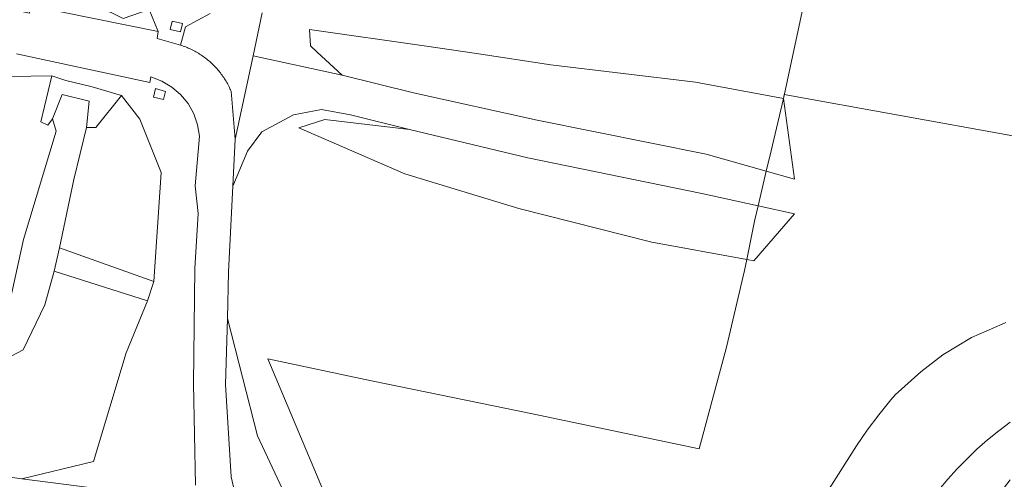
# Model space of a CAD drawing. Extents: x 184422 to 188298, y 343471 to 350189.
# Tile 94 of 256: x 185491 to 185566, y 348157 to 348193. Entities that reach past the tile are written whole.
import ezdxf

# ---------------------------------------------------------------- set-up
doc = ezdxf.new("R2010")
doc.units = 0
for name, color, linetype, lineweight in [('B-WA-GR-GRAS-GV', 252, 'Continuous', 13), ('B-WA-GR-HOUTOPSTAND_LOOF-GV', 252, 'Continuous', 13), ('B-WA-GW-TALUD_KRUIN-G', 252, 'Continuous', 18), ('B-WA-IE-TERREINAFSCHEIDING_KUNSTMATIG_HEKWERK-G', 252, 'IE-TERREINAFSCHEIDING-KUNSTMATIG', 18), ('B-WA-IE-TERREINAFSCHEIDING_KUNSTMATIG_HEKWERK_RASTER-G', 252, 'IE-TERREINAFSCHEIDING-KUNSTMATIG', 18), ('B-WA-IE-TERREINAFSCHEIDING_KUNSTMATIG_MUUR-GV', 252, 'Continuous', 18), ('B-WA-OG-TERREIN_CULTUURSCHEIDING-GV', 252, 'Continuous', 18), ('B-WA-OG-WEG-GV', 252, 'Continuous', 18), ('B-WA-VH-ONVERHARD-GV', 252, 'Continuous', 18), ('B-WA-VH-VERHARDING_ASFALT-GV', 252, 'Continuous', 18), ('B-WA-VH-VERHARDING_HALFVERHARDING-GV', 252, 'Continuous', 18), ('B-WA-VH-VERHARDING_HALFVERHARDING_GRIND-GV', 252, 'Continuous', 18)]:
    doc.layers.add(name, color=color, linetype=linetype, lineweight=lineweight)
doc.linetypes.add('IE-TERREINAFSCHEIDING-KUNSTMATIG', pattern='A,4,[82,NLCS.SHX,S=0.75,R=90,X=0,Y=0],4,-2', length=10)

msp = doc.modelspace()

# ---------------------------------------------------------------- linework, layer by layer
at = {"layer": 'B-WA-GR-GRAS-GV', "flags": 128}
for points in [[(185509.205, 348193.054), (185508.501, 348189.736), (185515.373, 348188.245), (185513.429, 348190.04), (185512.925, 348190.505), (185512.856, 348191.767), (185521.864, 348190.488), (185525.693, 348189.915), (185531.432, 348189.056), (185542.563, 348187.719), (185549.319, 348186.462), (185549.384, 348186.766), (185566.975, 348183.596), (185568.477, 348196.873)], [(185509.205, 348193.054), (185508.501, 348189.736), (185515.373, 348188.245), (185513.429, 348190.04), (185512.925, 348190.505), (185512.856, 348191.767), (185521.864, 348190.488), (185525.693, 348189.915), (185531.432, 348189.056), (185542.563, 348187.719), (185549.319, 348186.462), (185549.384, 348186.766), (185566.975, 348183.596), (185568.477, 348196.873)], [(185509.205, 348193.054), (185508.501, 348189.736), (185515.373, 348188.245), (185513.429, 348190.04), (185512.925, 348190.505), (185512.856, 348191.767), (185521.864, 348190.488), (185525.693, 348189.915), (185531.432, 348189.056), (185542.563, 348187.719), (185549.319, 348186.462), (185549.384, 348186.766), (185566.975, 348183.596), (185568.477, 348196.873)], [(185566.975, 348183.596), (185549.384, 348186.766), (185549.319, 348186.462), (185550.178, 348180.242), (185548.003, 348180.864), (185547.371, 348178.188), (185550.174, 348177.573), (185547.042, 348173.96), (185546.5, 348174.059), (185546.331, 348173.217), (185544.948, 348167.317), (185542.843, 348159.484), (185530.004, 348162.181), (185517.626, 348164.711), (185509.643, 348166.401), (185514.344, 348155.248)], [(185566.975, 348183.596), (185549.384, 348186.766), (185549.319, 348186.462), (185550.178, 348180.242), (185548.003, 348180.864), (185547.371, 348178.188), (185550.174, 348177.573), (185547.042, 348173.96), (185546.5, 348174.059), (185546.331, 348173.217), (185544.948, 348167.317), (185542.843, 348159.484), (185530.004, 348162.181), (185517.626, 348164.711), (185509.643, 348166.401), (185514.344, 348155.248)], [(185566.975, 348183.596), (185549.384, 348186.766), (185549.319, 348186.462), (185550.178, 348180.242), (185548.003, 348180.864), (185547.371, 348178.188), (185550.174, 348177.573), (185547.042, 348173.96), (185546.5, 348174.059), (185546.331, 348173.217), (185544.948, 348167.317), (185542.843, 348159.484), (185530.004, 348162.181), (185517.626, 348164.711), (185509.643, 348166.401), (185514.344, 348155.248)], [(185514.344, 348155.248), (185509.643, 348166.401), (185517.626, 348164.711), (185530.004, 348162.181), (185542.843, 348159.484), (185544.948, 348167.317), (185546.331, 348173.217), (185546.5, 348174.059), (185539.18, 348175.398), (185528.954, 348177.979), (185520.178, 348180.658), (185512.034, 348184.209), (185514.018, 348184.852), (185520.556, 348184.065), (185516.011, 348185.193), (185513.774, 348185.626), (185511.609, 348185.193), (185509.192, 348183.894), (185508.073, 348182.414), (185506.955, 348179.697), (185506.619, 348173.109), (185506.55, 348169.506), (185508.835, 348160.482), (185511.693, 348154.41)], [(185514.344, 348155.248), (185509.643, 348166.401), (185517.626, 348164.711), (185530.004, 348162.181), (185542.843, 348159.484), (185544.948, 348167.317), (185546.331, 348173.217), (185546.5, 348174.059), (185539.18, 348175.398), (185528.954, 348177.979), (185520.178, 348180.658), (185512.034, 348184.209), (185514.018, 348184.852), (185520.556, 348184.065), (185516.011, 348185.193), (185513.774, 348185.626), (185511.609, 348185.193), (185509.192, 348183.894), (185508.073, 348182.414), (185506.955, 348179.697), (185506.619, 348173.109), (185506.55, 348169.506), (185508.835, 348160.482), (185511.693, 348154.41)], [(185514.344, 348155.248), (185509.643, 348166.401), (185517.626, 348164.711), (185530.004, 348162.181), (185542.843, 348159.484), (185544.948, 348167.317), (185546.331, 348173.217), (185546.5, 348174.059), (185539.18, 348175.398), (185528.954, 348177.979), (185520.178, 348180.658), (185512.034, 348184.209), (185514.018, 348184.852), (185520.556, 348184.065), (185516.011, 348185.193), (185513.774, 348185.626), (185511.609, 348185.193), (185509.192, 348183.894), (185508.073, 348182.414), (185506.955, 348179.697), (185506.619, 348173.109), (185506.55, 348169.506), (185508.835, 348160.482), (185511.693, 348154.41)], [(185566.439, 348169.217), (185566.163, 348169.095), (185563.796, 348168.046), (185561.593, 348166.725), (185559.891, 348165.422), (185557.912, 348163.642), (185557.582, 348163.263), (185556.65, 348162.104), (185555.774, 348160.923), (185554.953, 348159.724), (185538.65, 348134.079)], [(185538.65, 348134.079), (185554.953, 348159.724), (185555.774, 348160.923), (185556.65, 348162.104), (185557.582, 348163.263), (185557.912, 348163.642), (185559.891, 348165.422), (185561.593, 348166.725), (185563.796, 348168.046), (185566.163, 348169.095), (185566.439, 348169.217)], [(185566.439, 348169.217), (185566.163, 348169.095), (185563.796, 348168.046), (185561.593, 348166.725), (185559.891, 348165.422), (185557.912, 348163.642), (185557.582, 348163.263), (185556.65, 348162.104), (185555.774, 348160.923), (185554.953, 348159.724), (185538.65, 348134.079)], [(185538.65, 348134.079), (185554.953, 348159.724), (185555.774, 348160.923), (185556.65, 348162.104), (185557.582, 348163.263), (185557.912, 348163.642), (185559.891, 348165.422), (185561.593, 348166.725), (185563.796, 348168.046), (185566.163, 348169.095), (185566.439, 348169.217)], [(185566.439, 348169.217), (185566.163, 348169.095), (185563.796, 348168.046), (185561.593, 348166.725), (185559.891, 348165.422), (185557.912, 348163.642), (185557.582, 348163.263), (185556.65, 348162.104), (185555.774, 348160.923), (185554.953, 348159.724), (185538.65, 348134.079)], [(185538.65, 348134.079), (185554.953, 348159.724), (185555.774, 348160.923), (185556.65, 348162.104), (185557.582, 348163.263), (185557.912, 348163.642), (185559.891, 348165.422), (185561.593, 348166.725), (185563.796, 348168.046), (185566.163, 348169.095), (185566.439, 348169.217)], [(185566.776, 348161.548), (185565.889, 348160.875), (185565.035, 348160.174), (185564.214, 348159.447), (185563.427, 348158.697), (185562.676, 348157.926), (185561.96, 348157.136), (185561.28, 348156.329), (185547.329, 348137.309), (185533.851, 348116.773), (185530.023, 348113.952), (185530.938, 348112.919), (185533.35, 348109.579), (185536.837, 348116.662), (185553.752, 348140.174), (185566.773, 348157.094)], [(185566.776, 348161.548), (185565.889, 348160.875), (185565.035, 348160.174), (185564.214, 348159.447), (185563.427, 348158.697), (185562.676, 348157.926), (185561.96, 348157.136), (185561.28, 348156.329), (185547.329, 348137.309), (185533.851, 348116.773), (185530.023, 348113.952), (185530.938, 348112.919), (185533.35, 348109.579), (185536.837, 348116.662), (185553.752, 348140.174), (185566.773, 348157.094)], [(185566.776, 348161.548), (185565.889, 348160.875), (185565.035, 348160.174), (185564.214, 348159.447), (185563.427, 348158.697), (185562.676, 348157.926), (185561.96, 348157.136), (185561.28, 348156.329), (185547.329, 348137.309), (185533.851, 348116.773), (185530.023, 348113.952), (185530.938, 348112.919), (185533.35, 348109.579), (185536.837, 348116.662), (185553.752, 348140.174), (185566.773, 348157.094)], [(185561.28, 348156.329), (185561.96, 348157.136), (185562.676, 348157.926), (185563.427, 348158.697), (185564.214, 348159.447), (185565.035, 348160.174), (185565.889, 348160.875), (185566.776, 348161.548)], [(185561.28, 348156.329), (185561.96, 348157.136), (185562.676, 348157.926), (185563.427, 348158.697), (185564.214, 348159.447), (185565.035, 348160.174), (185565.889, 348160.875), (185566.776, 348161.548)], [(185561.28, 348156.329), (185561.96, 348157.136), (185562.676, 348157.926), (185563.427, 348158.697), (185564.214, 348159.447), (185565.035, 348160.174), (185565.889, 348160.875), (185566.776, 348161.548)], [(185486.702, 348154.949), (185501.047, 348153.333), (185501.712, 348151.395), (185503.483, 348145.072), (185504.005, 348142.739), (185505.146, 348139.535), (185508.034, 348132.775), (185510.958, 348125.964), (185514.007, 348121.338), (185507.379, 348138.004), (185507.592, 348139.577), (185505.373, 348144.33), (185502.322, 348155.678), (185490.713, 348157.174), (185483.862, 348158.153)], [(185486.702, 348154.949), (185501.047, 348153.333), (185501.712, 348151.395), (185503.483, 348145.072), (185504.005, 348142.739), (185505.146, 348139.535), (185508.034, 348132.775), (185510.958, 348125.964), (185514.007, 348121.338), (185507.379, 348138.004), (185507.592, 348139.577), (185505.373, 348144.33), (185502.322, 348155.678), (185490.713, 348157.174), (185483.862, 348158.153)], [(185486.702, 348154.949), (185501.047, 348153.333), (185501.712, 348151.395), (185503.483, 348145.072), (185504.005, 348142.739), (185505.146, 348139.535), (185508.034, 348132.775), (185510.958, 348125.964), (185514.007, 348121.338), (185507.379, 348138.004), (185507.592, 348139.577), (185505.373, 348144.33), (185502.322, 348155.678), (185490.713, 348157.174), (185483.862, 348158.153)]]:
    msp.add_lwpolyline(points, dxfattribs=at)
for points in [[(185513.429, 348190.04), (185515.373, 348188.245), (185520.841, 348186.89), (185530.381, 348184.781), (185543.376, 348182.186), (185548.003, 348180.864), (185548.384, 348182.443), (185549.319, 348186.462), (185542.563, 348187.719), (185531.432, 348189.056), (185525.693, 348189.915), (185521.864, 348190.488), (185512.856, 348191.767), (185512.925, 348190.505)], [(185513.429, 348190.04), (185515.373, 348188.245), (185520.841, 348186.89), (185530.381, 348184.781), (185543.376, 348182.186), (185548.003, 348180.864), (185548.384, 348182.443), (185549.319, 348186.462), (185542.563, 348187.719), (185531.432, 348189.056), (185525.693, 348189.915), (185521.864, 348190.488), (185512.856, 348191.767), (185512.925, 348190.505)], [(185513.429, 348190.04), (185515.373, 348188.245), (185520.841, 348186.89), (185530.381, 348184.781), (185543.376, 348182.186), (185548.003, 348180.864), (185548.384, 348182.443), (185549.319, 348186.462), (185542.563, 348187.719), (185531.432, 348189.056), (185525.693, 348189.915), (185521.864, 348190.488), (185512.856, 348191.767), (185512.925, 348190.505)], [(185548.003, 348180.864), (185550.178, 348180.242), (185549.319, 348186.462), (185548.384, 348182.443)], [(185548.003, 348180.864), (185550.178, 348180.242), (185549.319, 348186.462), (185548.384, 348182.443)], [(185548.003, 348180.864), (185550.178, 348180.242), (185549.319, 348186.462), (185548.384, 348182.443)], [(185546.5, 348174.059), (185547.095, 348177.019), (185547.371, 348178.188), (185543.04, 348179.139), (185529.655, 348181.883), (185520.556, 348184.065), (185514.018, 348184.852), (185512.034, 348184.209), (185520.178, 348180.658), (185528.954, 348177.979), (185539.18, 348175.398)], [(185546.5, 348174.059), (185547.095, 348177.019), (185547.371, 348178.188), (185543.04, 348179.139), (185529.655, 348181.883), (185520.556, 348184.065), (185514.018, 348184.852), (185512.034, 348184.209), (185520.178, 348180.658), (185528.954, 348177.979), (185539.18, 348175.398)], [(185546.5, 348174.059), (185547.095, 348177.019), (185547.371, 348178.188), (185543.04, 348179.139), (185529.655, 348181.883), (185520.556, 348184.065), (185514.018, 348184.852), (185512.034, 348184.209), (185520.178, 348180.658), (185528.954, 348177.979), (185539.18, 348175.398)], [(185547.095, 348177.019), (185546.5, 348174.059), (185547.042, 348173.96), (185550.174, 348177.573), (185547.371, 348178.188)], [(185547.095, 348177.019), (185546.5, 348174.059), (185547.042, 348173.96), (185550.174, 348177.573), (185547.371, 348178.188)], [(185547.095, 348177.019), (185546.5, 348174.059), (185547.042, 348173.96), (185550.174, 348177.573), (185547.371, 348178.188)]]:
    msp.add_lwpolyline(points, close=True, dxfattribs=at)
at = {"layer": 'B-WA-GR-HOUTOPSTAND_LOOF-GV', "flags": 128}
msp.add_lwpolyline([(185482.372, 348214.989), (185479.801, 348196.565), (185479.457, 348195.536), (185491.305, 348193.031), (185491.42, 348193.595), (185501.201, 348191.609), (185500.509, 348193.309), (185498.504, 348192.634), (185497.586, 348193.077), (185495.609, 348193.659), (185494.686, 348193.762), (185492.062, 348195.227), (185490.763, 348197.697), (185490.666, 348201.106), (185492.386, 348208.351), (185493.884, 348217.998), (185502.929, 348256.744), (185511.715, 348297.442), (185517.61, 348331.892), (185507.047, 348334.26), (185481.765, 348221.473)], close=True, dxfattribs=at)
msp.add_lwpolyline([(185482.372, 348214.989), (185479.801, 348196.565), (185479.457, 348195.536), (185491.305, 348193.031), (185491.42, 348193.595), (185501.201, 348191.609), (185500.509, 348193.309), (185498.504, 348192.634), (185497.586, 348193.077), (185495.609, 348193.659), (185494.686, 348193.762), (185492.062, 348195.227), (185490.763, 348197.697), (185490.666, 348201.106), (185492.386, 348208.351), (185493.884, 348217.998), (185502.929, 348256.744), (185511.715, 348297.442), (185517.61, 348331.892), (185507.047, 348334.26), (185481.765, 348221.473)], close=True, dxfattribs=at)
msp.add_lwpolyline([(185482.372, 348214.989), (185479.801, 348196.565), (185479.457, 348195.536), (185491.305, 348193.031), (185491.42, 348193.595), (185501.201, 348191.609), (185500.509, 348193.309), (185498.504, 348192.634), (185497.586, 348193.077), (185495.609, 348193.659), (185494.686, 348193.762), (185492.062, 348195.227), (185490.763, 348197.697), (185490.666, 348201.106), (185492.386, 348208.351), (185493.884, 348217.998), (185502.929, 348256.744), (185511.715, 348297.442), (185517.61, 348331.892), (185507.047, 348334.26), (185481.765, 348221.473)], close=True, dxfattribs=at)
at = {"layer": 'B-WA-GW-TALUD_KRUIN-G', "flags": 128}
for points in [[(185512.856, 348191.767), (185512.925, 348190.505), (185513.429, 348190.04), (185515.373, 348188.245), (185520.841, 348186.89), (185530.381, 348184.781), (185543.376, 348182.186), (185548.003, 348180.864)], [(185512.856, 348191.767), (185512.925, 348190.505), (185513.429, 348190.04), (185515.373, 348188.245), (185520.841, 348186.89), (185530.381, 348184.781), (185543.376, 348182.186), (185548.003, 348180.864)], [(185512.856, 348191.767), (185512.925, 348190.505), (185513.429, 348190.04), (185515.373, 348188.245), (185520.841, 348186.89), (185530.381, 348184.781), (185543.376, 348182.186), (185548.003, 348180.864)], [(185285.041, 348164.595), (185289.599, 348159.712), (185299.725, 348159.207), (185310.701, 348162.642), (185323.471, 348169.432), (185339.2, 348181.894), (185345.048, 348186.252), (185349.054, 348187.329), (185353.547, 348186.7), (185377.779, 348182.082), (185388.865, 348179.27), (185413.472, 348174.546), (185440.43, 348168.474), (185465.488, 348162.833), (185483.862, 348158.153), (185490.713, 348157.174), (185496.235, 348158.501), (185498.732, 348166.866), (185500.392, 348170.876)], [(185285.041, 348164.595), (185289.599, 348159.712), (185299.725, 348159.207), (185310.701, 348162.642), (185323.471, 348169.432), (185339.2, 348181.894), (185345.048, 348186.252), (185349.054, 348187.329), (185353.547, 348186.7), (185377.779, 348182.082), (185388.865, 348179.27), (185413.472, 348174.546), (185440.43, 348168.474), (185465.488, 348162.833), (185483.862, 348158.153), (185490.713, 348157.174), (185496.235, 348158.501), (185498.732, 348166.866), (185500.392, 348170.876)], [(185285.041, 348164.595), (185289.599, 348159.712), (185299.725, 348159.207), (185310.701, 348162.642), (185323.471, 348169.432), (185339.2, 348181.894), (185345.048, 348186.252), (185349.054, 348187.329), (185353.547, 348186.7), (185377.779, 348182.082), (185388.865, 348179.27), (185413.472, 348174.546), (185440.43, 348168.474), (185465.488, 348162.833), (185483.862, 348158.153), (185490.713, 348157.174), (185496.235, 348158.501), (185498.732, 348166.866), (185500.392, 348170.876)], [(185500.859, 348172.374), (185501.422, 348180.77), (185499.787, 348184.881), (185498.385, 348186.689)], [(185500.859, 348172.374), (185501.422, 348180.77), (185499.787, 348184.881), (185498.385, 348186.689)], [(185500.859, 348172.374), (185501.422, 348180.77), (185499.787, 348184.881), (185498.385, 348186.689)], [(185547.371, 348178.188), (185543.04, 348179.139), (185529.655, 348181.883), (185520.556, 348184.065)], [(185547.371, 348178.188), (185543.04, 348179.139), (185529.655, 348181.883), (185520.556, 348184.065)], [(185547.371, 348178.188), (185543.04, 348179.139), (185529.655, 348181.883), (185520.556, 348184.065)], [(185548.003, 348180.864), (185550.178, 348180.242)], [(185548.003, 348180.864), (185550.178, 348180.242)], [(185548.003, 348180.864), (185550.178, 348180.242)], [(185550.174, 348177.573), (185547.371, 348178.188)], [(185550.174, 348177.573), (185547.371, 348178.188)], [(185550.174, 348177.573), (185547.371, 348178.188)], [(185500.392, 348170.876), (185500.859, 348172.374)], [(185500.392, 348170.876), (185500.859, 348172.374)], [(185500.392, 348170.876), (185500.859, 348172.374)], [(185506.55, 348169.506), (185508.835, 348160.482), (185511.693, 348154.41)], [(185506.55, 348169.506), (185508.835, 348160.482), (185511.693, 348154.41)], [(185506.55, 348169.506), (185508.835, 348160.482), (185511.693, 348154.41)], [(185490.713, 348157.174), (185483.862, 348158.153)], [(185490.713, 348157.174), (185483.862, 348158.153)], [(185490.713, 348157.174), (185483.862, 348158.153)]]:
    msp.add_lwpolyline(points, dxfattribs=at)
at = {"layer": 'B-WA-IE-TERREINAFSCHEIDING_KUNSTMATIG_HEKWERK-G', "flags": 128}
for points in [[(185548.003, 348180.864), (185548.384, 348182.443)], [(185548.003, 348180.864), (185548.384, 348182.443)], [(185548.003, 348180.864), (185548.384, 348182.443)], [(185547.371, 348178.188), (185548.003, 348180.864)], [(185547.371, 348178.188), (185548.003, 348180.864)], [(185547.371, 348178.188), (185548.003, 348180.864)], [(185547.095, 348177.019), (185547.371, 348178.188)], [(185547.095, 348177.019), (185547.371, 348178.188)], [(185547.095, 348177.019), (185547.371, 348178.188)]]:
    msp.add_lwpolyline(points, dxfattribs=at)
at = {"layer": 'B-WA-IE-TERREINAFSCHEIDING_KUNSTMATIG_HEKWERK_RASTER-G', "flags": 128}
for points in [[(185549.319, 348186.462), (185552.22, 348199.999), (185541.793, 348202.416), (185531.243, 348204.774), (185521.841, 348206.617), (185514.293, 348208.321), (185516.77, 348218.944)], [(185549.319, 348186.462), (185552.22, 348199.999), (185541.793, 348202.416), (185531.243, 348204.774), (185521.841, 348206.617), (185514.293, 348208.321), (185516.77, 348218.944)], [(185549.319, 348186.462), (185552.22, 348199.999), (185541.793, 348202.416), (185531.243, 348204.774), (185521.841, 348206.617), (185514.293, 348208.321), (185516.77, 348218.944)], [(185548.384, 348182.443), (185549.319, 348186.462)], [(185548.384, 348182.443), (185549.319, 348186.462)], [(185548.384, 348182.443), (185549.319, 348186.462)], [(185546.5, 348174.059), (185547.095, 348177.019)], [(185546.5, 348174.059), (185547.095, 348177.019)], [(185546.5, 348174.059), (185547.095, 348177.019)], [(185511.898, 348154.472), (185514.344, 348155.248), (185509.643, 348166.401), (185517.626, 348164.711), (185530.004, 348162.181), (185542.843, 348159.484), (185544.948, 348167.317), (185546.331, 348173.217), (185546.5, 348174.059)], [(185511.898, 348154.472), (185514.344, 348155.248), (185509.643, 348166.401), (185517.626, 348164.711), (185530.004, 348162.181), (185542.843, 348159.484), (185544.948, 348167.317), (185546.331, 348173.217), (185546.5, 348174.059)], [(185511.898, 348154.472), (185514.344, 348155.248), (185509.643, 348166.401), (185517.626, 348164.711), (185530.004, 348162.181), (185542.843, 348159.484), (185544.948, 348167.317), (185546.331, 348173.217), (185546.5, 348174.059)]]:
    msp.add_lwpolyline(points, dxfattribs=at)
at = {"layer": 'B-WA-IE-TERREINAFSCHEIDING_KUNSTMATIG_MUUR-GV', "flags": 128}
for points in [[(185502.29, 348192.427), (185502.138, 348191.776), (185502.92, 348191.598), (185503.064, 348192.236)], [(185502.29, 348192.427), (185502.138, 348191.776), (185502.92, 348191.598), (185503.064, 348192.236)], [(185502.29, 348192.427), (185502.138, 348191.776), (185502.92, 348191.598), (185503.064, 348192.236)], [(185495.681, 348184.226), (185496.41, 348184.235), (185498.385, 348186.689), (185496.122, 348187.35), (185494.1, 348187.847), (185493.032, 348188.212), (185492.163, 348184.667), (185492.702, 348184.398), (185493.077, 348184.897), (185493.811, 348186.763), (185495.899, 348186.256)], [(185495.681, 348184.226), (185496.41, 348184.235), (185498.385, 348186.689), (185496.122, 348187.35), (185494.1, 348187.847), (185493.032, 348188.212), (185492.163, 348184.667), (185492.702, 348184.398), (185493.077, 348184.897), (185493.811, 348186.763), (185495.899, 348186.256)], [(185495.681, 348184.226), (185496.41, 348184.235), (185498.385, 348186.689), (185496.122, 348187.35), (185494.1, 348187.847), (185493.032, 348188.212), (185492.163, 348184.667), (185492.702, 348184.398), (185493.077, 348184.897), (185493.811, 348186.763), (185495.899, 348186.256)], [(185500.999, 348187.219), (185500.848, 348186.557), (185501.613, 348186.381), (185501.771, 348187.01)], [(185500.999, 348187.219), (185500.848, 348186.557), (185501.613, 348186.381), (185501.771, 348187.01)], [(185500.999, 348187.219), (185500.848, 348186.557), (185501.613, 348186.381), (185501.771, 348187.01)]]:
    msp.add_lwpolyline(points, close=True, dxfattribs=at)
at = {"layer": 'B-WA-OG-TERREIN_CULTUURSCHEIDING-GV', "flags": 128}
for points in [[(185489.796, 348170.801), (185490.843, 348175.609), (185493.347, 348183.946), (185493.077, 348184.897), (185492.702, 348184.398), (185492.163, 348184.667), (185493.032, 348188.212), (185489.795, 348188.155)], [(185489.796, 348170.801), (185490.843, 348175.609), (185493.347, 348183.946), (185493.077, 348184.897), (185492.702, 348184.398), (185492.163, 348184.667), (185493.032, 348188.212), (185489.795, 348188.155)], [(185489.796, 348170.801), (185490.843, 348175.609), (185493.347, 348183.946), (185493.077, 348184.897), (185492.702, 348184.398), (185492.163, 348184.667), (185493.032, 348188.212), (185489.795, 348188.155)], [(185487.037, 348165.128), (185490.807, 348167.093), (185492.475, 348170.566), (185493.21, 348173.159), (185493.614, 348174.964), (185494.714, 348180.232), (185495.681, 348184.226), (185495.899, 348186.256), (185493.811, 348186.763), (185493.077, 348184.897), (185493.347, 348183.946), (185490.843, 348175.609), (185489.796, 348170.801)], [(185487.037, 348165.128), (185490.807, 348167.093), (185492.475, 348170.566), (185493.21, 348173.159), (185493.614, 348174.964), (185494.714, 348180.232), (185495.681, 348184.226), (185495.899, 348186.256), (185493.811, 348186.763), (185493.077, 348184.897), (185493.347, 348183.946), (185490.843, 348175.609), (185489.796, 348170.801)], [(185487.037, 348165.128), (185490.807, 348167.093), (185492.475, 348170.566), (185493.21, 348173.159), (185493.614, 348174.964), (185494.714, 348180.232), (185495.681, 348184.226), (185495.899, 348186.256), (185493.811, 348186.763), (185493.077, 348184.897), (185493.347, 348183.946), (185490.843, 348175.609), (185489.796, 348170.801)], [(185483.862, 348158.153), (185490.713, 348157.174), (185496.235, 348158.501), (185498.732, 348166.866), (185500.392, 348170.876), (185493.21, 348173.159), (185492.475, 348170.566), (185490.807, 348167.093), (185487.037, 348165.128)], [(185483.862, 348158.153), (185490.713, 348157.174), (185496.235, 348158.501), (185498.732, 348166.866), (185500.392, 348170.876), (185493.21, 348173.159), (185492.475, 348170.566), (185490.807, 348167.093), (185487.037, 348165.128)], [(185483.862, 348158.153), (185490.713, 348157.174), (185496.235, 348158.501), (185498.732, 348166.866), (185500.392, 348170.876), (185493.21, 348173.159), (185492.475, 348170.566), (185490.807, 348167.093), (185487.037, 348165.128)]]:
    msp.add_lwpolyline(points, dxfattribs=at)
msp.add_lwpolyline([(185500.859, 348172.374), (185501.422, 348180.77), (185499.787, 348184.881), (185498.385, 348186.689), (185496.41, 348184.235), (185495.681, 348184.226), (185494.714, 348180.232), (185493.614, 348174.964)], close=True, dxfattribs=at)
msp.add_lwpolyline([(185500.859, 348172.374), (185501.422, 348180.77), (185499.787, 348184.881), (185498.385, 348186.689), (185496.41, 348184.235), (185495.681, 348184.226), (185494.714, 348180.232), (185493.614, 348174.964)], close=True, dxfattribs=at)
msp.add_lwpolyline([(185500.859, 348172.374), (185501.422, 348180.77), (185499.787, 348184.881), (185498.385, 348186.689), (185496.41, 348184.235), (185495.681, 348184.226), (185494.714, 348180.232), (185493.614, 348174.964)], close=True, dxfattribs=at)
at = {"layer": 'B-WA-OG-WEG-GV', "flags": 128}
for points in [[(185500.509, 348193.309), (185501.201, 348191.609), (185501.123, 348191.087), (185502.91, 348190.571), (185503.312, 348191.986), (185505.201, 348193.014)], [(185500.509, 348193.309), (185501.201, 348191.609), (185501.123, 348191.087), (185502.91, 348190.571), (185503.312, 348191.986), (185505.201, 348193.014)], [(185500.509, 348193.309), (185501.201, 348191.609), (185501.123, 348191.087), (185502.91, 348190.571), (185503.312, 348191.986), (185505.201, 348193.014)], [(185504.071, 348156.692), (185503.914, 348164.477), (185504.022, 348173.381), (185504.274, 348177.607), (185504.046, 348179.739), (185504.386, 348183.556), (185504.239, 348184.441), (185503.941, 348185.286), (185503.501, 348186.067), (185502.932, 348186.76), (185502.251, 348187.344), (185501.48, 348187.801), (185500.641, 348188.118), (185500.564, 348187.683), (185490.289, 348189.891)], [(185504.071, 348156.692), (185503.914, 348164.477), (185504.022, 348173.381), (185504.274, 348177.607), (185504.046, 348179.739), (185504.386, 348183.556), (185504.239, 348184.441), (185503.941, 348185.286), (185503.501, 348186.067), (185502.932, 348186.76), (185502.251, 348187.344), (185501.48, 348187.801), (185500.641, 348188.118), (185500.564, 348187.683), (185490.289, 348189.891)], [(185504.071, 348156.692), (185503.914, 348164.477), (185504.022, 348173.381), (185504.274, 348177.607), (185504.046, 348179.739), (185504.386, 348183.556), (185504.239, 348184.441), (185503.941, 348185.286), (185503.501, 348186.067), (185502.932, 348186.76), (185502.251, 348187.344), (185501.48, 348187.801), (185500.641, 348188.118), (185500.564, 348187.683), (185490.289, 348189.891)], [(185489.795, 348188.155), (185493.032, 348188.212), (185494.1, 348187.847), (185496.122, 348187.35), (185498.385, 348186.689), (185499.787, 348184.881), (185501.422, 348180.77), (185500.859, 348172.374), (185500.392, 348170.876), (185498.732, 348166.866), (185496.235, 348158.501), (185490.713, 348157.174), (185502.322, 348155.678), (185505.373, 348144.33), (185507.592, 348139.577), (185508.111, 348143.416), (185509.367, 348139.791), (185515.541, 348125.822), (185518.719, 348119.914)], [(185489.795, 348188.155), (185493.032, 348188.212), (185494.1, 348187.847), (185496.122, 348187.35), (185498.385, 348186.689), (185499.787, 348184.881), (185501.422, 348180.77), (185500.859, 348172.374), (185500.392, 348170.876), (185498.732, 348166.866), (185496.235, 348158.501), (185490.713, 348157.174), (185502.322, 348155.678), (185505.373, 348144.33), (185507.592, 348139.577), (185508.111, 348143.416), (185509.367, 348139.791), (185515.541, 348125.822), (185518.719, 348119.914)], [(185489.795, 348188.155), (185493.032, 348188.212), (185494.1, 348187.847), (185496.122, 348187.35), (185498.385, 348186.689), (185499.787, 348184.881), (185501.422, 348180.77), (185500.859, 348172.374), (185500.392, 348170.876), (185498.732, 348166.866), (185496.235, 348158.501), (185490.713, 348157.174), (185502.322, 348155.678), (185505.373, 348144.33), (185507.592, 348139.577), (185508.111, 348143.416), (185509.367, 348139.791), (185515.541, 348125.822), (185518.719, 348119.914)]]:
    msp.add_lwpolyline(points, dxfattribs=at)
for points in [[(185502.29, 348192.427), (185503.064, 348192.236), (185502.92, 348191.598), (185502.138, 348191.776)], [(185502.29, 348192.427), (185503.064, 348192.236), (185502.92, 348191.598), (185502.138, 348191.776)], [(185502.29, 348192.427), (185503.064, 348192.236), (185502.92, 348191.598), (185502.138, 348191.776)], [(185500.999, 348187.219), (185501.771, 348187.01), (185501.613, 348186.381), (185500.848, 348186.557)], [(185500.999, 348187.219), (185501.771, 348187.01), (185501.613, 348186.381), (185500.848, 348186.557)], [(185500.999, 348187.219), (185501.771, 348187.01), (185501.613, 348186.381), (185500.848, 348186.557)]]:
    msp.add_lwpolyline(points, close=True, dxfattribs=at)
at = {"layer": 'B-WA-VH-ONVERHARD-GV', "flags": 128}
msp.add_lwpolyline([(185547.371, 348178.188), (185548.003, 348180.864), (185543.376, 348182.186), (185530.381, 348184.781), (185520.841, 348186.89), (185515.373, 348188.245), (185508.501, 348189.736), (185507.139, 348183.32), (185506.955, 348179.697), (185508.073, 348182.414), (185509.192, 348183.894), (185511.609, 348185.193), (185513.774, 348185.626), (185516.011, 348185.193), (185520.556, 348184.065), (185529.655, 348181.883), (185543.04, 348179.139)], close=True, dxfattribs=at)
msp.add_lwpolyline([(185547.371, 348178.188), (185548.003, 348180.864), (185543.376, 348182.186), (185530.381, 348184.781), (185520.841, 348186.89), (185515.373, 348188.245), (185508.501, 348189.736), (185507.139, 348183.32), (185506.955, 348179.697), (185508.073, 348182.414), (185509.192, 348183.894), (185511.609, 348185.193), (185513.774, 348185.626), (185516.011, 348185.193), (185520.556, 348184.065), (185529.655, 348181.883), (185543.04, 348179.139)], close=True, dxfattribs=at)
msp.add_lwpolyline([(185547.371, 348178.188), (185548.003, 348180.864), (185543.376, 348182.186), (185530.381, 348184.781), (185520.841, 348186.89), (185515.373, 348188.245), (185508.501, 348189.736), (185507.139, 348183.32), (185506.955, 348179.697), (185508.073, 348182.414), (185509.192, 348183.894), (185511.609, 348185.193), (185513.774, 348185.626), (185516.011, 348185.193), (185520.556, 348184.065), (185529.655, 348181.883), (185543.04, 348179.139)], close=True, dxfattribs=at)
at = {"layer": 'B-WA-VH-VERHARDING_ASFALT-GV', "flags": 128}
for points in [[(185507.57, 348154.092), (185506.827, 348157.314), (185506.382, 348164.425), (185506.55, 348169.506), (185506.619, 348173.109), (185506.955, 348179.697), (185507.139, 348183.32), (185506.81, 348187.029), (185506.772, 348187.117), (185506.728, 348187.216), (185506.681, 348187.315), (185506.633, 348187.413), (185506.583, 348187.51), (185506.532, 348187.606), (185506.479, 348187.701), (185506.424, 348187.795), (185506.367, 348187.888), (185506.309, 348187.981), (185506.249, 348188.072), (185506.188, 348188.162), (185506.125, 348188.251), (185506.061, 348188.339), (185505.995, 348188.426), (185505.928, 348188.512), (185505.859, 348188.596), (185505.788, 348188.68), (185505.717, 348188.762), (185505.643, 348188.843), (185505.569, 348188.922), (185505.493, 348189), (185505.415, 348189.077), (185505.337, 348189.153), (185505.257, 348189.227), (185505.175, 348189.299), (185505.093, 348189.371), (185505.009, 348189.44), (185504.924, 348189.509), (185504.838, 348189.576), (185504.751, 348189.641), (185504.662, 348189.705), (185504.573, 348189.767), (185504.482, 348189.828), (185504.39, 348189.887), (185504.298, 348189.944), (185504.204, 348190), (185504.11, 348190.054), (185504.014, 348190.107), (185503.918, 348190.158), (185503.82, 348190.207), (185503.722, 348190.254), (185503.623, 348190.3), (185503.523, 348190.344), (185503.423, 348190.386), (185503.322, 348190.427), (185503.22, 348190.466), (185503.117, 348190.502), (185503.014, 348190.538), (185502.91, 348190.571), (185501.123, 348191.087), (185501.201, 348191.609), (185491.42, 348193.595)], [(185507.57, 348154.092), (185506.827, 348157.314), (185506.382, 348164.425), (185506.55, 348169.506), (185506.619, 348173.109), (185506.955, 348179.697), (185507.139, 348183.32), (185506.81, 348187.029), (185506.772, 348187.117), (185506.728, 348187.216), (185506.681, 348187.315), (185506.633, 348187.413), (185506.583, 348187.51), (185506.532, 348187.606), (185506.479, 348187.701), (185506.424, 348187.795), (185506.367, 348187.888), (185506.309, 348187.981), (185506.249, 348188.072), (185506.188, 348188.162), (185506.125, 348188.251), (185506.061, 348188.339), (185505.995, 348188.426), (185505.928, 348188.512), (185505.859, 348188.596), (185505.788, 348188.68), (185505.717, 348188.762), (185505.643, 348188.843), (185505.569, 348188.922), (185505.493, 348189), (185505.415, 348189.077), (185505.337, 348189.153), (185505.257, 348189.227), (185505.175, 348189.299), (185505.093, 348189.371), (185505.009, 348189.44), (185504.924, 348189.509), (185504.838, 348189.576), (185504.751, 348189.641), (185504.662, 348189.705), (185504.573, 348189.767), (185504.482, 348189.828), (185504.39, 348189.887), (185504.298, 348189.944), (185504.204, 348190), (185504.11, 348190.054), (185504.014, 348190.107), (185503.918, 348190.158), (185503.82, 348190.207), (185503.722, 348190.254), (185503.623, 348190.3), (185503.523, 348190.344), (185503.423, 348190.386), (185503.322, 348190.427), (185503.22, 348190.466), (185503.117, 348190.502), (185503.014, 348190.538), (185502.91, 348190.571), (185501.123, 348191.087), (185501.201, 348191.609), (185491.42, 348193.595)], [(185507.57, 348154.092), (185506.827, 348157.314), (185506.382, 348164.425), (185506.55, 348169.506), (185506.619, 348173.109), (185506.955, 348179.697), (185507.139, 348183.32), (185506.81, 348187.029), (185506.772, 348187.117), (185506.728, 348187.216), (185506.681, 348187.315), (185506.633, 348187.413), (185506.583, 348187.51), (185506.532, 348187.606), (185506.479, 348187.701), (185506.424, 348187.795), (185506.367, 348187.888), (185506.309, 348187.981), (185506.249, 348188.072), (185506.188, 348188.162), (185506.125, 348188.251), (185506.061, 348188.339), (185505.995, 348188.426), (185505.928, 348188.512), (185505.859, 348188.596), (185505.788, 348188.68), (185505.717, 348188.762), (185505.643, 348188.843), (185505.569, 348188.922), (185505.493, 348189), (185505.415, 348189.077), (185505.337, 348189.153), (185505.257, 348189.227), (185505.175, 348189.299), (185505.093, 348189.371), (185505.009, 348189.44), (185504.924, 348189.509), (185504.838, 348189.576), (185504.751, 348189.641), (185504.662, 348189.705), (185504.573, 348189.767), (185504.482, 348189.828), (185504.39, 348189.887), (185504.298, 348189.944), (185504.204, 348190), (185504.11, 348190.054), (185504.014, 348190.107), (185503.918, 348190.158), (185503.82, 348190.207), (185503.722, 348190.254), (185503.623, 348190.3), (185503.523, 348190.344), (185503.423, 348190.386), (185503.322, 348190.427), (185503.22, 348190.466), (185503.117, 348190.502), (185503.014, 348190.538), (185502.91, 348190.571), (185501.123, 348191.087), (185501.201, 348191.609), (185491.42, 348193.595)], [(185490.289, 348189.891), (185500.564, 348187.683), (185500.641, 348188.118), (185501.48, 348187.801), (185502.251, 348187.344), (185502.932, 348186.76), (185503.501, 348186.067), (185503.941, 348185.286), (185504.239, 348184.441), (185504.386, 348183.556), (185504.046, 348179.739), (185504.274, 348177.607), (185504.022, 348173.381), (185503.914, 348164.477), (185504.071, 348156.692)], [(185490.289, 348189.891), (185500.564, 348187.683), (185500.641, 348188.118), (185501.48, 348187.801), (185502.251, 348187.344), (185502.932, 348186.76), (185503.501, 348186.067), (185503.941, 348185.286), (185504.239, 348184.441), (185504.386, 348183.556), (185504.046, 348179.739), (185504.274, 348177.607), (185504.022, 348173.381), (185503.914, 348164.477), (185504.071, 348156.692)], [(185490.289, 348189.891), (185500.564, 348187.683), (185500.641, 348188.118), (185501.48, 348187.801), (185502.251, 348187.344), (185502.932, 348186.76), (185503.501, 348186.067), (185503.941, 348185.286), (185504.239, 348184.441), (185504.386, 348183.556), (185504.046, 348179.739), (185504.274, 348177.607), (185504.022, 348173.381), (185503.914, 348164.477), (185504.071, 348156.692)]]:
    msp.add_lwpolyline(points, dxfattribs=at)
at = {"layer": 'B-WA-VH-VERHARDING_HALFVERHARDING-GV', "flags": 128}
msp.add_lwpolyline([(185519.096, 348136.307), (185518.973, 348137.109), (185518.744, 348137.706), (185516.092, 348144.6), (185512.46, 348152.78), (185511.693, 348154.41), (185508.835, 348160.482), (185506.55, 348169.506), (185506.382, 348164.425), (185506.827, 348157.314), (185507.57, 348154.092), (185508.303, 348151.713), (185509.735, 348147.86), (185512.163, 348141.978), (185512.387, 348141.486), (185514.649, 348136.78), (185514.914, 348136.886), (185515.942, 348134.639), (185515.718, 348134.541), (185519.286, 348127.132), (185519.91, 348125.927), (185519.859, 348130.671), (185519.852, 348131.372)], close=True, dxfattribs=at)
msp.add_lwpolyline([(185519.096, 348136.307), (185518.973, 348137.109), (185518.744, 348137.706), (185516.092, 348144.6), (185512.46, 348152.78), (185511.693, 348154.41), (185508.835, 348160.482), (185506.55, 348169.506), (185506.382, 348164.425), (185506.827, 348157.314), (185507.57, 348154.092), (185508.303, 348151.713), (185509.735, 348147.86), (185512.163, 348141.978), (185512.387, 348141.486), (185514.649, 348136.78), (185514.914, 348136.886), (185515.942, 348134.639), (185515.718, 348134.541), (185519.286, 348127.132), (185519.91, 348125.927), (185519.859, 348130.671), (185519.852, 348131.372)], close=True, dxfattribs=at)
msp.add_lwpolyline([(185519.096, 348136.307), (185518.973, 348137.109), (185518.744, 348137.706), (185516.092, 348144.6), (185512.46, 348152.78), (185511.693, 348154.41), (185508.835, 348160.482), (185506.55, 348169.506), (185506.382, 348164.425), (185506.827, 348157.314), (185507.57, 348154.092), (185508.303, 348151.713), (185509.735, 348147.86), (185512.163, 348141.978), (185512.387, 348141.486), (185514.649, 348136.78), (185514.914, 348136.886), (185515.942, 348134.639), (185515.718, 348134.541), (185519.286, 348127.132), (185519.91, 348125.927), (185519.859, 348130.671), (185519.852, 348131.372)], close=True, dxfattribs=at)
at = {"layer": 'B-WA-VH-VERHARDING_HALFVERHARDING_GRIND-GV', "flags": 128}
msp.add_lwpolyline([(185505.201, 348193.014), (185503.312, 348191.986), (185502.91, 348190.571), (185503.014, 348190.538), (185503.117, 348190.502), (185503.22, 348190.466), (185503.322, 348190.427), (185503.423, 348190.386), (185503.523, 348190.344), (185503.623, 348190.3), (185503.722, 348190.254), (185503.82, 348190.207), (185503.918, 348190.158), (185504.014, 348190.107), (185504.11, 348190.054), (185504.204, 348190), (185504.298, 348189.944), (185504.39, 348189.887), (185504.482, 348189.828), (185504.573, 348189.767), (185504.662, 348189.705), (185504.751, 348189.641), (185504.838, 348189.576), (185504.924, 348189.509), (185505.009, 348189.44), (185505.093, 348189.371), (185505.175, 348189.299), (185505.257, 348189.227), (185505.337, 348189.153), (185505.415, 348189.077), (185505.493, 348189), (185505.569, 348188.922), (185505.643, 348188.843), (185505.717, 348188.762), (185505.788, 348188.68), (185505.859, 348188.596), (185505.928, 348188.512), (185505.995, 348188.426), (185506.061, 348188.339), (185506.125, 348188.251), (185506.188, 348188.162), (185506.249, 348188.072), (185506.309, 348187.981), (185506.367, 348187.888), (185506.424, 348187.795), (185506.479, 348187.701), (185506.532, 348187.606), (185506.583, 348187.51), (185506.633, 348187.413), (185506.681, 348187.315), (185506.728, 348187.216), (185506.772, 348187.117), (185506.81, 348187.029), (185507.139, 348183.32), (185508.501, 348189.736), (185509.205, 348193.054)], dxfattribs=at)
msp.add_lwpolyline([(185505.201, 348193.014), (185503.312, 348191.986), (185502.91, 348190.571), (185503.014, 348190.538), (185503.117, 348190.502), (185503.22, 348190.466), (185503.322, 348190.427), (185503.423, 348190.386), (185503.523, 348190.344), (185503.623, 348190.3), (185503.722, 348190.254), (185503.82, 348190.207), (185503.918, 348190.158), (185504.014, 348190.107), (185504.11, 348190.054), (185504.204, 348190), (185504.298, 348189.944), (185504.39, 348189.887), (185504.482, 348189.828), (185504.573, 348189.767), (185504.662, 348189.705), (185504.751, 348189.641), (185504.838, 348189.576), (185504.924, 348189.509), (185505.009, 348189.44), (185505.093, 348189.371), (185505.175, 348189.299), (185505.257, 348189.227), (185505.337, 348189.153), (185505.415, 348189.077), (185505.493, 348189), (185505.569, 348188.922), (185505.643, 348188.843), (185505.717, 348188.762), (185505.788, 348188.68), (185505.859, 348188.596), (185505.928, 348188.512), (185505.995, 348188.426), (185506.061, 348188.339), (185506.125, 348188.251), (185506.188, 348188.162), (185506.249, 348188.072), (185506.309, 348187.981), (185506.367, 348187.888), (185506.424, 348187.795), (185506.479, 348187.701), (185506.532, 348187.606), (185506.583, 348187.51), (185506.633, 348187.413), (185506.681, 348187.315), (185506.728, 348187.216), (185506.772, 348187.117), (185506.81, 348187.029), (185507.139, 348183.32), (185508.501, 348189.736), (185509.205, 348193.054)], dxfattribs=at)
msp.add_lwpolyline([(185505.201, 348193.014), (185503.312, 348191.986), (185502.91, 348190.571), (185503.014, 348190.538), (185503.117, 348190.502), (185503.22, 348190.466), (185503.322, 348190.427), (185503.423, 348190.386), (185503.523, 348190.344), (185503.623, 348190.3), (185503.722, 348190.254), (185503.82, 348190.207), (185503.918, 348190.158), (185504.014, 348190.107), (185504.11, 348190.054), (185504.204, 348190), (185504.298, 348189.944), (185504.39, 348189.887), (185504.482, 348189.828), (185504.573, 348189.767), (185504.662, 348189.705), (185504.751, 348189.641), (185504.838, 348189.576), (185504.924, 348189.509), (185505.009, 348189.44), (185505.093, 348189.371), (185505.175, 348189.299), (185505.257, 348189.227), (185505.337, 348189.153), (185505.415, 348189.077), (185505.493, 348189), (185505.569, 348188.922), (185505.643, 348188.843), (185505.717, 348188.762), (185505.788, 348188.68), (185505.859, 348188.596), (185505.928, 348188.512), (185505.995, 348188.426), (185506.061, 348188.339), (185506.125, 348188.251), (185506.188, 348188.162), (185506.249, 348188.072), (185506.309, 348187.981), (185506.367, 348187.888), (185506.424, 348187.795), (185506.479, 348187.701), (185506.532, 348187.606), (185506.583, 348187.51), (185506.633, 348187.413), (185506.681, 348187.315), (185506.728, 348187.216), (185506.772, 348187.117), (185506.81, 348187.029), (185507.139, 348183.32), (185508.501, 348189.736), (185509.205, 348193.054)], dxfattribs=at)
msp.add_lwpolyline([(185500.392, 348170.876), (185500.859, 348172.374), (185493.614, 348174.964), (185493.21, 348173.159)], close=True, dxfattribs=at)
msp.add_lwpolyline([(185500.392, 348170.876), (185500.859, 348172.374), (185493.614, 348174.964), (185493.21, 348173.159)], close=True, dxfattribs=at)
msp.add_lwpolyline([(185500.392, 348170.876), (185500.859, 348172.374), (185493.614, 348174.964), (185493.21, 348173.159)], close=True, dxfattribs=at)

doc.saveas('drawing.dxf')
